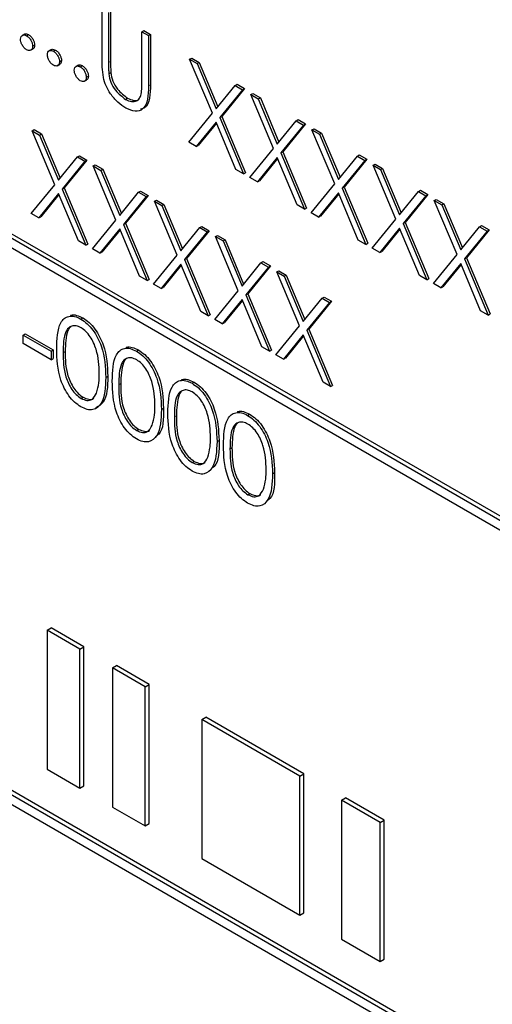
# Paper-space layout 'Blatt4' of a CAD drawing. Header units: millimetres. Extents: x 5 to 418, y 2 to 292.
# Tile 27 of 88: x 146.36 to 148.03, y 155.75 to 159.22. Entities that reach past the tile are written whole.
import ezdxf

# ---------------------------------------------------------------- set-up
doc = ezdxf.new("R2010")
doc.units = ezdxf.units.MM

psp = doc.layouts.new('Blatt4')

# ---------------------------------------------------------------- linework, layer by layer
at = {"color": 7, "linetype": 'Continuous', "lineweight": 25}
for p, q in [((150.1765, 156.2295), (143.3882, 160.1483)), ((150.1906, 156.2377), (143.4024, 160.1565)), ((143.3882, 160.1156), (150.1765, 156.1969)), ((146.6511, 159.0802), (146.6511, 159.2577)), ((146.674, 159.2446), (146.674, 159.0684)), ((146.681, 159.2486), (146.681, 159.0725)), ((146.7914, 159.1767), (146.7985, 159.1808)), ((146.7914, 159.1767), (146.8143, 159.1635)), ((146.7914, 159.0006), (146.7914, 159.1767)), ((146.7985, 159.1808), (146.8214, 159.1676)), ((146.3781, 159.1687), (146.3693, 159.1636)), ((146.3851, 159.1626), (146.3922, 159.1666)), ((146.8143, 159.1635), (146.8214, 159.1676)), ((146.8143, 159.1635), (146.8143, 158.986)), ((146.8214, 159.1676), (146.8214, 158.9901)), ((146.3991, 159.1115), (146.408, 159.1166)), ((146.4063, 159.1258), (146.4134, 159.1299)), ((146.4727, 159.1141), (146.4639, 159.109)), ((146.4798, 159.1079), (146.4868, 159.112)), ((146.501, 159.0712), (146.5081, 159.0753)), ((146.9595, 159.0797), (146.9666, 159.0838)), ((146.9595, 159.0797), (146.9859, 159.0645)), ((147.0394, 158.8896), (146.9595, 159.0797)), ((146.9666, 159.0838), (146.993, 159.0686)), ((146.4938, 159.0569), (146.5026, 159.062)), ((146.5674, 159.0594), (146.5586, 159.0543)), ((146.5744, 159.0533), (146.5815, 159.0574)), ((146.9859, 159.0645), (146.993, 159.0686)), ((146.9859, 159.0645), (147.0525, 158.9058)), ((146.993, 159.0686), (147.0583, 158.9129)), ((146.5884, 159.0023), (146.5973, 159.0074)), ((146.5956, 159.0165), (146.6027, 159.0206)), ((146.675, 159.0287), (146.682, 159.0328)), ((147.0525, 158.9058), (147.1192, 158.9875)), ((147.1455, 158.9723), (147.0657, 158.8744)), ((147.1526, 158.9764), (147.0728, 158.8784)), ((147.1192, 158.9875), (147.1263, 158.9916)), ((147.1192, 158.9875), (147.1455, 158.9723)), ((147.1263, 158.9916), (147.1526, 158.9764)), ((147.1455, 158.9723), (147.1526, 158.9764)), ((146.7339, 158.9386), (146.741, 158.9427)), ((147.1749, 158.9554), (147.182, 158.9594)), ((147.1749, 158.9554), (147.2013, 158.9401)), ((147.2548, 158.7652), (147.1749, 158.9554)), ((147.182, 158.9594), (147.2084, 158.9442)), ((147.2013, 158.9401), (147.2084, 158.9442)), ((147.2013, 158.9401), (147.2679, 158.7814)), ((147.2084, 158.9442), (147.2737, 158.7885)), ((146.9563, 158.7876), (147.0394, 158.8896)), ((147.0657, 158.8744), (147.0728, 158.8784)), ((147.0657, 158.8744), (147.1488, 158.6765)), ((147.0728, 158.8784), (147.1559, 158.6806)), ((147.2679, 158.7814), (147.3346, 158.8632)), ((147.3346, 158.8632), (147.3416, 158.8673)), ((147.3346, 158.8632), (147.3609, 158.848)), ((147.3416, 158.8673), (147.368, 158.8521)), ((146.4047, 158.8284), (146.4118, 158.8325)), ((146.4047, 158.8284), (146.4311, 158.8132)), ((146.4846, 158.6383), (146.4047, 158.8284)), ((146.4118, 158.8325), (146.4381, 158.8173)), ((147.0525, 158.8582), (146.9826, 158.7724)), ((147.0538, 158.8552), (146.9897, 158.7765)), ((147.1224, 158.6917), (147.0525, 158.8582)), ((147.3609, 158.848), (147.2811, 158.75)), ((147.368, 158.8521), (147.2882, 158.7541)), ((147.3609, 158.848), (147.368, 158.8521)), ((147.3903, 158.831), (147.3974, 158.8351)), ((147.3903, 158.831), (147.4167, 158.8158)), ((147.4702, 158.6409), (147.3903, 158.831)), ((147.3974, 158.8351), (147.4237, 158.8199)), ((146.4311, 158.8132), (146.4381, 158.8173)), ((146.4311, 158.8132), (146.4977, 158.6545)), ((146.4381, 158.8173), (146.5035, 158.6616)), ((147.4167, 158.8158), (147.4237, 158.8199)), ((147.4167, 158.8158), (147.4833, 158.6571)), ((147.4237, 158.8199), (147.4891, 158.6642)), ((146.9826, 158.7724), (146.9563, 158.7876)), ((146.9826, 158.7724), (146.9897, 158.7765)), ((147.1717, 158.6633), (147.2548, 158.7652)), ((146.4977, 158.6545), (146.5644, 158.7362)), ((146.5978, 158.7251), (146.518, 158.6271)), ((146.5644, 158.7362), (146.5714, 158.7403)), ((146.5644, 158.7362), (146.5907, 158.721)), ((146.5714, 158.7403), (146.5978, 158.7251)), ((146.5907, 158.721), (146.5978, 158.7251)), ((147.2679, 158.7338), (147.198, 158.6481)), ((147.2692, 158.7308), (147.2051, 158.6522)), ((147.3378, 158.5674), (147.2679, 158.7338)), ((147.2811, 158.75), (147.2882, 158.7541)), ((147.2811, 158.75), (147.3642, 158.5521)), ((147.2882, 158.7541), (147.3713, 158.5562)), ((147.4833, 158.6571), (147.55, 158.7388)), ((147.5763, 158.7236), (147.4965, 158.6257)), ((147.5834, 158.7277), (147.5036, 158.6297)), ((147.55, 158.7388), (147.557, 158.7429)), ((147.55, 158.7388), (147.5763, 158.7236)), ((147.557, 158.7429), (147.5834, 158.7277)), ((147.5763, 158.7236), (147.5834, 158.7277)), ((146.5907, 158.721), (146.5109, 158.6231)), ((146.6201, 158.7041), (146.6272, 158.7082)), ((146.6201, 158.7041), (146.6465, 158.6888)), ((146.7, 158.5139), (146.6201, 158.7041)), ((146.6272, 158.7082), (146.6535, 158.6929)), ((146.6465, 158.6888), (146.6535, 158.6929)), ((146.6465, 158.6888), (146.7131, 158.5301)), ((146.6535, 158.6929), (146.7189, 158.5372)), ((147.1488, 158.6765), (147.1224, 158.6917)), ((147.6057, 158.7067), (147.6128, 158.7108)), ((147.6057, 158.7067), (147.6321, 158.6915)), ((147.6856, 158.5165), (147.6057, 158.7067)), ((147.6128, 158.7108), (147.6391, 158.6955)), ((147.6321, 158.6915), (147.6391, 158.6955)), ((147.6321, 158.6915), (147.6987, 158.5327)), ((147.6391, 158.6955), (147.7045, 158.5398)), ((147.1488, 158.6765), (147.1559, 158.6806)), ((147.198, 158.6481), (147.1717, 158.6633)), ((146.4014, 158.5363), (146.4846, 158.6383)), ((146.5109, 158.6231), (146.518, 158.6271)), ((146.5109, 158.6231), (146.594, 158.4252)), ((146.518, 158.6271), (146.6011, 158.4293)), ((147.198, 158.6481), (147.2051, 158.6522)), ((147.387, 158.5389), (147.4702, 158.6409)), ((147.4965, 158.6257), (147.5036, 158.6297)), ((147.4965, 158.6257), (147.5796, 158.4278)), ((147.5036, 158.6297), (147.5867, 158.4319)), ((146.4977, 158.6069), (146.4278, 158.5211)), ((146.499, 158.6039), (146.4349, 158.5252)), ((146.5676, 158.4404), (146.4977, 158.6069)), ((146.7131, 158.5301), (146.7798, 158.6119)), ((146.8061, 158.5967), (146.7263, 158.4987)), ((146.8132, 158.6008), (146.7334, 158.5028)), ((146.7798, 158.6119), (146.7868, 158.616)), ((146.7798, 158.6119), (146.8061, 158.5967)), ((146.7868, 158.616), (146.8132, 158.6008)), ((146.8061, 158.5967), (146.8132, 158.6008)), ((147.4833, 158.6095), (147.4134, 158.5237)), ((147.4846, 158.6065), (147.4205, 158.5278)), ((147.5532, 158.443), (147.4833, 158.6095)), ((147.6987, 158.5327), (147.7654, 158.6145)), ((147.7917, 158.5993), (147.7119, 158.5013)), ((147.7988, 158.6034), (147.719, 158.5054)), ((147.7654, 158.6145), (147.7724, 158.6186)), ((147.7654, 158.6145), (147.7917, 158.5993)), ((147.7724, 158.6186), (147.7988, 158.6034)), ((147.7917, 158.5993), (147.7988, 158.6034)), ((147.8211, 158.5823), (147.8282, 158.5864)), ((147.8282, 158.5864), (147.8545, 158.5712)), ((146.8355, 158.5797), (146.8426, 158.5838)), ((146.8355, 158.5797), (146.8619, 158.5645)), ((146.9154, 158.3896), (146.8355, 158.5797)), ((146.8426, 158.5838), (146.8689, 158.5686)), ((146.8619, 158.5645), (146.8689, 158.5686)), ((146.8619, 158.5645), (146.9285, 158.4058)), ((146.8689, 158.5686), (146.9343, 158.4129)), ((147.3642, 158.5521), (147.3378, 158.5674)), ((147.3642, 158.5521), (147.3713, 158.5562)), ((147.8211, 158.5823), (147.8475, 158.5671)), ((147.901, 158.3922), (147.8211, 158.5823)), ((147.8475, 158.5671), (147.8545, 158.5712)), ((147.8475, 158.5671), (147.9141, 158.4084)), ((147.8545, 158.5712), (147.9199, 158.4155)), ((146.4278, 158.5211), (146.4014, 158.5363)), ((146.4278, 158.5211), (146.4349, 158.5252)), ((147.4134, 158.5237), (147.387, 158.5389)), ((147.4134, 158.5237), (147.4205, 158.5278)), ((147.6024, 158.4146), (147.6856, 158.5165)), ((146.6168, 158.412), (146.7, 158.5139)), ((146.7131, 158.4826), (146.6432, 158.3968)), ((146.783, 158.3161), (146.7131, 158.4826)), ((146.7263, 158.4987), (146.7334, 158.5028)), ((146.7263, 158.4987), (146.8094, 158.3008)), ((146.7334, 158.5028), (146.8165, 158.3049)), ((146.9285, 158.4058), (146.9952, 158.4876)), ((146.9952, 158.4876), (147.0022, 158.4916)), ((146.9952, 158.4876), (147.0215, 158.4723)), ((147.0022, 158.4916), (147.0286, 158.4764)), ((147.6987, 158.4852), (147.6288, 158.3994)), ((147.7, 158.4821), (147.6359, 158.4035)), ((147.7686, 158.3187), (147.6987, 158.4852)), ((147.7119, 158.5013), (147.719, 158.5054)), ((147.7119, 158.5013), (147.795, 158.3034)), ((147.719, 158.5054), (147.8021, 158.3075)), ((147.9141, 158.4084), (147.9808, 158.4902)), ((147.9808, 158.4902), (147.9878, 158.4942)), ((147.9808, 158.4902), (148.0071, 158.4749)), ((147.9878, 158.4942), (148.0142, 158.479)), ((146.7144, 158.4795), (146.6503, 158.4009)), ((147.0215, 158.4723), (146.9417, 158.3744)), ((147.0286, 158.4764), (146.9488, 158.3785)), ((147.0215, 158.4723), (147.0286, 158.4764)), ((147.0509, 158.4554), (147.058, 158.4595)), ((147.0509, 158.4554), (147.0773, 158.4402)), ((147.1308, 158.2652), (147.0509, 158.4554)), ((147.058, 158.4595), (147.0843, 158.4442)), ((148.0071, 158.4749), (147.9273, 158.377)), ((148.0142, 158.479), (147.9344, 158.3811)), ((148.0071, 158.4749), (148.0142, 158.479)), ((146.594, 158.4252), (146.5676, 158.4404)), ((146.594, 158.4252), (146.6011, 158.4293)), ((146.6432, 158.3968), (146.6168, 158.412)), ((147.0773, 158.4402), (147.0843, 158.4442)), ((147.0773, 158.4402), (147.1439, 158.2814)), ((147.0843, 158.4442), (147.1497, 158.2886)), ((147.5796, 158.4278), (147.5532, 158.443)), ((147.5796, 158.4278), (147.5867, 158.4319)), ((147.6288, 158.3994), (147.6024, 158.4146)), ((146.6432, 158.3968), (146.6503, 158.4009)), ((146.8322, 158.2877), (146.9154, 158.3896)), ((146.9417, 158.3744), (146.9488, 158.3785)), ((146.9488, 158.3785), (147.0319, 158.1806)), ((147.6288, 158.3994), (147.6359, 158.4035)), ((147.8178, 158.2903), (147.901, 158.3922)), ((147.9273, 158.377), (147.9344, 158.3811)), ((147.9273, 158.377), (148.0104, 158.1791)), ((147.9344, 158.3811), (148.0175, 158.1832)), ((146.9285, 158.3582), (146.8586, 158.2724)), ((146.9298, 158.3552), (146.8657, 158.2765)), ((146.9984, 158.1917), (146.9285, 158.3582)), ((146.9417, 158.3744), (147.0248, 158.1765)), ((147.1439, 158.2814), (147.2106, 158.3632)), ((147.2369, 158.348), (147.1571, 158.25)), ((147.244, 158.3521), (147.1642, 158.2541)), ((147.2106, 158.3632), (147.2176, 158.3673)), ((147.2106, 158.3632), (147.2369, 158.348)), ((147.2176, 158.3673), (147.244, 158.3521)), ((147.2369, 158.348), (147.244, 158.3521)), ((147.9141, 158.3608), (147.8442, 158.275)), ((147.9154, 158.3578), (147.8513, 158.2791)), ((147.984, 158.1943), (147.9141, 158.3608)), ((146.8094, 158.3008), (146.783, 158.3161)), ((147.2663, 158.331), (147.2734, 158.3351)), ((147.2663, 158.331), (147.2927, 158.3158)), ((147.3462, 158.1409), (147.2663, 158.331)), ((147.2734, 158.3351), (147.2997, 158.3199)), ((147.2927, 158.3158), (147.2997, 158.3199)), ((147.2927, 158.3158), (147.3593, 158.1571)), ((147.2997, 158.3199), (147.3651, 158.1642)), ((147.795, 158.3034), (147.7686, 158.3187)), ((146.8094, 158.3008), (146.8165, 158.3049)), ((146.8586, 158.2724), (146.8322, 158.2877)), ((146.8586, 158.2724), (146.8657, 158.2765)), ((147.795, 158.3034), (147.8021, 158.3075)), ((147.8442, 158.275), (147.8178, 158.2903)), ((147.8442, 158.275), (147.8513, 158.2791)), ((147.0476, 158.1633), (147.1308, 158.2652)), ((147.1571, 158.25), (147.1642, 158.2541)), ((147.1571, 158.25), (147.2402, 158.0522)), ((147.1642, 158.2541), (147.2473, 158.0562)), ((147.3593, 158.1571), (147.426, 158.2389)), ((147.426, 158.2389), (147.433, 158.2429)), ((147.426, 158.2389), (147.4523, 158.2236)), ((147.433, 158.2429), (147.4594, 158.2277)), ((147.1439, 158.2339), (147.074, 158.1481)), ((147.1452, 158.2308), (147.0811, 158.1522)), ((147.2138, 158.0674), (147.1439, 158.2339)), ((147.4523, 158.2236), (147.3725, 158.1257)), ((147.4594, 158.2277), (147.3796, 158.1298)), ((147.4523, 158.2236), (147.4594, 158.2277)), ((150.1765, 154.2698), (143.3882, 158.1886)), ((150.1906, 154.278), (143.4024, 158.1968)), ((146.5763, 158.1653), (146.5834, 158.1694)), ((147.0248, 158.1765), (146.9984, 158.1917)), ((147.0248, 158.1765), (147.0319, 158.1806)), ((148.0104, 158.1791), (147.984, 158.1943)), ((148.0104, 158.1791), (148.0175, 158.1832)), ((143.3882, 158.1559), (150.1765, 154.2372)), ((147.074, 158.1481), (147.0476, 158.1633)), ((147.074, 158.1481), (147.0811, 158.1522)), ((147.263, 158.039), (147.3462, 158.1409)), ((146.3737, 158.1089), (146.3808, 158.113)), ((146.3737, 158.1089), (146.4716, 158.0524)), ((146.3737, 158.0788), (146.3737, 158.1089)), ((146.3808, 158.113), (146.4787, 158.0565)), ((147.3593, 158.1095), (147.2894, 158.0237)), ((147.3606, 158.1065), (147.2965, 158.0278)), ((147.4292, 157.943), (147.3593, 158.1095)), ((147.3725, 158.1257), (147.3796, 158.1298)), ((147.3725, 158.1257), (147.4556, 157.9278)), ((147.3796, 158.1298), (147.4627, 157.9319)), ((146.4716, 158.0222), (146.3737, 158.0788)), ((147.2402, 158.0522), (147.2138, 158.0674)), ((146.4716, 158.0524), (146.4787, 158.0565)), ((146.4716, 158.0524), (146.4716, 158.0222)), ((146.4787, 158.0565), (146.4787, 158.0263)), ((146.7721, 158.0523), (146.7792, 158.0564)), ((147.2402, 158.0522), (147.2473, 158.0562)), ((147.2894, 158.0237), (147.263, 158.039)), ((146.4716, 158.0222), (146.4787, 158.0263)), ((147.2894, 158.0237), (147.2965, 158.0278)), ((146.6642, 157.96), (146.6712, 157.964)), ((146.9679, 157.9392), (146.975, 157.9433)), ((147.4556, 157.9278), (147.4292, 157.943)), ((147.4556, 157.9278), (147.4627, 157.9319)), ((146.5771, 157.886), (146.5841, 157.8901)), ((146.86, 157.8469), (146.8671, 157.851)), ((147.1637, 157.8262), (147.1708, 157.8303)), ((146.7729, 157.773), (146.78, 157.777)), ((147.0558, 157.7339), (147.0629, 157.738)), ((146.9687, 157.6599), (146.9758, 157.664)), ((147.2516, 157.6208), (147.2587, 157.6249)), ((147.1645, 157.5469), (147.1716, 157.551)), ((146.4574, 157.07), (146.4716, 157.0782)), ((146.5726, 157.0035), (146.4574, 157.07)), ((146.4574, 157.07), (146.4574, 156.5801)), ((146.5868, 157.0117), (146.4716, 157.0782)), ((146.5726, 157.0035), (146.5868, 157.0117)), ((146.5726, 156.5136), (146.5726, 157.0035)), ((146.5868, 156.5218), (146.5868, 157.0117)), ((146.6878, 156.937), (146.702, 156.9452)), ((146.803, 156.8705), (146.6878, 156.937)), ((146.6878, 156.937), (146.6878, 156.4471)), ((146.8171, 156.8787), (146.702, 156.9452)), ((146.803, 156.8705), (146.8171, 156.8787)), ((146.803, 156.3806), (146.803, 156.8705)), ((146.8171, 156.3888), (146.8171, 156.8787)), ((147.002, 156.7557), (147.0161, 156.7638)), ((147.3475, 156.5562), (147.002, 156.7557)), ((147.002, 156.7557), (147.002, 156.2657)), ((147.3617, 156.5643), (147.0161, 156.7638)), ((146.4574, 156.5801), (146.5726, 156.5136)), ((147.3475, 156.5562), (147.3617, 156.5643)), ((147.3475, 156.0663), (147.3475, 156.5562)), ((147.3617, 156.0744), (147.3617, 156.5643)), ((146.5726, 156.5136), (146.5868, 156.5218)), ((147.4941, 156.4715), (147.5083, 156.4797)), ((147.6303, 156.393), (147.4941, 156.4715)), ((147.4941, 156.4715), (147.4941, 155.9816)), ((147.6444, 156.4011), (147.5083, 156.4797)), ((146.6878, 156.4471), (146.803, 156.3806)), ((147.6303, 156.393), (147.6444, 156.4011)), ((147.6444, 155.9112), (147.6444, 156.4011)), ((146.803, 156.3806), (146.8171, 156.3888)), ((147.6303, 155.903), (147.6303, 156.393)), ((147.002, 156.2657), (147.3475, 156.0663)), ((147.3475, 156.0663), (147.3617, 156.0744)), ((147.4941, 155.9816), (147.6303, 155.903)), ((147.6303, 155.903), (147.6444, 155.9112))]:
    psp.add_line(p, q, dxfattribs=at)
at = {"color": 7, "linetype": 'Continuous', "lineweight": 18}
for p, q in [((146.674, 159.0684), (146.681, 159.0725)), ((146.8143, 158.986), (146.8214, 158.9901)), ((146.514, 158.0467), (146.5211, 158.0508)), ((146.7099, 157.9337), (146.7169, 157.9378)), ((146.9057, 157.8207), (146.9127, 157.8247)), ((147.1015, 157.7076), (147.1086, 157.7117))]:
    psp.add_line(p, q, dxfattribs=at)
at = {"color": 7, "linetype": 'Continuous', "lineweight": 25}
for points, knots in [([(146.3639, 159.1503), (146.3643, 159.1537), (146.365, 159.1605), (146.3708, 159.1652), (146.3778, 159.1661), (146.3827, 159.1637), (146.3851, 159.1626)], [0, 0, 0, 0, 0.279576, 0.559284, 0.779552, 1, 1, 1, 1]), ([(146.3851, 159.1136), (146.382, 159.1158), (146.3758, 159.1203), (146.3689, 159.1309), (146.3646, 159.1414), (146.3641, 159.1473), (146.3639, 159.1503)], [0, 0, 0, 0, 0.279581, 0.559143, 0.779575, 1, 1, 1, 1]), ([(146.3775, 159.1678), (146.3779, 159.1682), (146.3797, 159.17), (146.3849, 159.17), (146.3898, 159.1678), (146.3922, 159.1666)], [0, 0, 0, 0, 0.116538, 0.55809, 1, 1, 1, 1]), ([(146.3851, 159.1626), (146.3883, 159.1603), (146.3945, 159.1559), (146.4014, 159.1452), (146.4058, 159.1347), (146.4061, 159.1288), (146.4063, 159.1258)], [0, 0, 0, 0, 0.279602, 0.559212, 0.779475, 1, 1, 1, 1]), ([(146.3922, 159.1666), (146.3953, 159.1644), (146.4016, 159.16), (146.4085, 159.1493), (146.4128, 159.1388), (146.4132, 159.1329), (146.4134, 159.1299)], [0, 0, 0, 0, 0.279602, 0.559212, 0.779475, 1, 1, 1, 1]), ([(146.4063, 159.1258), (146.406, 159.1224), (146.4052, 159.1156), (146.3994, 159.111), (146.3925, 159.1101), (146.3876, 159.1124), (146.3851, 159.1136)], [0, 0, 0, 0, 0.2794691, 0.5593578, 0.7796739, 1, 1, 1, 1]), ([(146.4134, 159.1299), (146.4131, 159.1264), (146.4126, 159.1201), (146.4086, 159.1176), (146.4069, 159.1165)], [0, 0, 0, 0, 0.554441, 1, 1, 1, 1]), ([(146.4586, 159.0957), (146.4589, 159.0991), (146.4597, 159.1059), (146.4654, 159.1105), (146.4724, 159.1114), (146.4773, 159.1091), (146.4798, 159.1079)], [0, 0, 0, 0, 0.279576, 0.559284, 0.779552, 1, 1, 1, 1]), ([(146.4721, 159.1132), (146.4725, 159.1136), (146.4743, 159.1154), (146.4796, 159.1153), (146.4844, 159.1131), (146.4868, 159.112)], [0, 0, 0, 0, 0.116538, 0.55809, 1, 1, 1, 1]), ([(146.4798, 159.1079), (146.4829, 159.1057), (146.4892, 159.1013), (146.496, 159.0906), (146.5004, 159.0801), (146.5008, 159.0741), (146.501, 159.0712)], [0, 0, 0, 0, 0.2796016, 0.559212, 0.7794752, 1, 1, 1, 1]), ([(146.4868, 159.112), (146.49, 159.1098), (146.4963, 159.1053), (146.5031, 159.0946), (146.5075, 159.0842), (146.5079, 159.0782), (146.5081, 159.0753)], [0, 0, 0, 0, 0.2796016, 0.559212, 0.7794752, 1, 1, 1, 1]), ([(146.4798, 159.0589), (146.4767, 159.0612), (146.4704, 159.0657), (146.4635, 159.0763), (146.4592, 159.0868), (146.4588, 159.0927), (146.4586, 159.0957)], [0, 0, 0, 0, 0.279581, 0.559143, 0.779575, 1, 1, 1, 1]), ([(146.501, 159.0712), (146.5006, 159.0678), (146.4999, 159.061), (146.4941, 159.0564), (146.4871, 159.0555), (146.4822, 159.0578), (146.4798, 159.0589)], [0, 0, 0, 0, 0.2794691, 0.5593578, 0.7796739, 1, 1, 1, 1]), ([(146.5081, 159.0753), (146.5078, 159.0718), (146.5072, 159.0655), (146.5033, 159.063), (146.5015, 159.0618)], [0, 0, 0, 0, 0.554441, 1, 1, 1, 1]), ([(146.6557, 159.0156), (146.654, 159.0281), (146.6511, 159.0503), (146.6511, 159.0711), (146.6511, 159.0802)], [0, 0, 0, 0, 0.559499, 1, 1, 1, 1]), ([(146.681, 159.0725), (146.681, 159.0652), (146.681, 159.0522), (146.6817, 159.0387), (146.682, 159.0328)], [0, 0, 0, 0, 0.560124, 1, 1, 1, 1]), ([(146.5532, 159.041), (146.5536, 159.0444), (146.5543, 159.0512), (146.5601, 159.0559), (146.567, 159.0568), (146.572, 159.0545), (146.5744, 159.0533)], [0, 0, 0, 0, 0.279576, 0.559284, 0.779552, 1, 1, 1, 1]), ([(146.5744, 159.0043), (146.5713, 159.0065), (146.5651, 159.011), (146.5582, 159.0217), (146.5539, 159.0321), (146.5534, 159.0381), (146.5532, 159.041)], [0, 0, 0, 0, 0.279581, 0.559143, 0.779575, 1, 1, 1, 1]), ([(146.5668, 159.0585), (146.5671, 159.0589), (146.569, 159.0608), (146.5742, 159.0607), (146.5791, 159.0585), (146.5815, 159.0574)], [0, 0, 0, 0, 0.116538, 0.55809, 1, 1, 1, 1]), ([(146.5744, 159.0533), (146.5776, 159.0511), (146.5838, 159.0466), (146.5907, 159.0359), (146.595, 159.0254), (146.5954, 159.0195), (146.5956, 159.0165)], [0, 0, 0, 0, 0.2796016, 0.559212, 0.7794752, 1, 1, 1, 1]), ([(146.5815, 159.0574), (146.5846, 159.0552), (146.5909, 159.0507), (146.5978, 159.04), (146.6021, 159.0295), (146.6025, 159.0236), (146.6027, 159.0206)], [0, 0, 0, 0, 0.2796016, 0.559212, 0.7794752, 1, 1, 1, 1]), ([(146.674, 159.0684), (146.6739, 159.0611), (146.6739, 159.0481), (146.6746, 159.0347), (146.675, 159.0287)], [0, 0, 0, 0, 0.560124, 1, 1, 1, 1]), ([(146.5956, 159.0165), (146.5953, 159.0132), (146.5945, 159.0064), (146.5887, 159.0017), (146.5818, 159.0008), (146.5769, 159.0031), (146.5744, 159.0043)], [0, 0, 0, 0, 0.2794691, 0.5593578, 0.7796739, 1, 1, 1, 1]), ([(146.6027, 159.0206), (146.6024, 159.0171), (146.6018, 159.0108), (146.5979, 159.0083), (146.5961, 159.0072)], [0, 0, 0, 0, 0.554441, 1, 1, 1, 1]), ([(146.7352, 158.9077), (146.7255, 158.9141), (146.7062, 158.9267), (146.6819, 158.9554), (146.664, 158.9863), (146.6584, 159.0058), (146.6557, 159.0156)], [0, 0, 0, 0, 0.280221, 0.559914, 0.779952, 1, 1, 1, 1]), ([(146.675, 159.0287), (146.6766, 159.0188), (146.6798, 158.999), (146.7016, 158.9633), (146.7217, 158.948), (146.7339, 158.9386)], [0, 0, 0, 0, 0.281057, 0.560821, 1, 1, 1, 1]), ([(146.682, 159.0328), (146.6837, 159.0229), (146.6869, 159.0031), (146.7087, 158.9674), (146.7288, 158.9521), (146.741, 158.9427)], [0, 0, 0, 0, 0.281057, 0.560821, 1, 1, 1, 1]), ([(146.8143, 158.986), (146.8141, 158.9698), (146.8136, 158.9374), (146.7983, 158.9029), (146.7687, 158.8925), (146.7464, 158.9027), (146.7352, 158.9077)], [0, 0, 0, 0, 0.281655, 0.560111, 0.78008, 1, 1, 1, 1]), ([(146.8214, 158.9901), (146.821, 158.9741), (146.8203, 158.9424), (146.8085, 158.909), (146.7918, 158.9056), (146.7869, 158.9046)], [0, 0, 0, 0, 0.41567, 0.82662, 1, 1, 1, 1]), ([(146.7888, 158.9565), (146.7898, 158.9644), (146.7915, 158.9786), (146.7915, 158.9939), (146.7914, 159.0006)], [0, 0, 0, 0, 0.559624, 1, 1, 1, 1]), ([(146.7339, 158.9386), (146.7409, 158.9354), (146.755, 158.9291), (146.772, 158.9317), (146.7835, 158.9414), (146.7871, 158.9514), (146.7888, 158.9565)], [0, 0, 0, 0, 0.279787, 0.559377, 0.779569, 1, 1, 1, 1]), ([(146.741, 158.9427), (146.7479, 158.9396), (146.7618, 158.9336), (146.7757, 158.934), (146.7804, 158.9384), (146.7809, 158.9388)], [0, 0, 0, 0, 0.473792, 0.947251, 1, 1, 1, 1]), ([(146.4912, 158.0598), (146.4922, 158.0943), (146.4934, 158.1376), (146.5171, 158.168), (146.5337, 158.176), (146.554, 158.1761), (146.5689, 158.1689), (146.5763, 158.1653)], [0, 0, 0, 0, 0.498702, 0.624177, 0.749467, 0.874745, 1, 1, 1, 1]), ([(146.5394, 158.1778), (146.54, 158.1782), (146.5461, 158.1813), (146.5613, 158.1797), (146.576, 158.1728), (146.5834, 158.1694)], [0, 0, 0, 0, 0.057969, 0.529028, 1, 1, 1, 1]), ([(146.5834, 158.1694), (146.5909, 158.1644), (146.6059, 158.1543), (146.6332, 158.1232), (146.6676, 158.0543), (146.6698, 158.0002), (146.6712, 157.964)], [0, 0, 0, 0, 0.1256, 0.251197, 0.500581, 1, 1, 1, 1]), ([(146.5771, 158.1347), (146.5712, 158.1374), (146.5596, 158.1428), (146.5441, 158.1414), (146.5317, 158.1341), (146.5149, 158.108), (146.5144, 158.074), (146.514, 158.0467)], [0, 0, 0, 0, 0.125139, 0.250418, 0.375519, 0.500847, 1, 1, 1, 1]), ([(146.5397, 158.1374), (146.5396, 158.1373), (146.5355, 158.1349), (146.5231, 158.1103), (146.522, 158.0773), (146.5211, 158.0508)], [0, 0, 0, 0, 0.004517, 0.204302, 1, 1, 1, 1]), ([(146.5763, 158.1653), (146.5838, 158.1603), (146.5988, 158.1503), (146.6261, 158.1192), (146.6605, 158.0502), (146.6627, 157.9961), (146.6642, 157.96)], [0, 0, 0, 0, 0.1256, 0.251197, 0.500581, 1, 1, 1, 1]), ([(146.6413, 157.9733), (146.6404, 158.0011), (146.639, 158.0428), (146.6151, 158.097), (146.5946, 158.1225), (146.5829, 158.1307), (146.5771, 158.1347)], [0, 0, 0, 0, 0.500072, 0.749021, 0.874598, 1, 1, 1, 1]), ([(146.7352, 158.0648), (146.7358, 158.0651), (146.7419, 158.0682), (146.7571, 158.0667), (146.7718, 158.0598), (146.7792, 158.0564)], [0, 0, 0, 0, 0.057969, 0.529028, 1, 1, 1, 1]), ([(146.5763, 157.8563), (146.5689, 157.8613), (146.554, 157.8712), (146.527, 157.9022), (146.4935, 157.9709), (146.4921, 158.0242), (146.4912, 158.0598)], [0, 0, 0, 0, 0.125551, 0.25109, 0.50025, 1, 1, 1, 1]), ([(146.514, 158.0467), (146.5142, 158.0192), (146.5145, 157.9779), (146.539, 157.9236), (146.5596, 157.8982), (146.5712, 157.8901), (146.5771, 157.886)], [0, 0, 0, 0, 0.500291, 0.749086, 0.874606, 1, 1, 1, 1]), ([(146.5211, 158.0508), (146.5213, 158.0232), (146.5216, 157.9819), (146.546, 157.9277), (146.5667, 157.9023), (146.5783, 157.8942), (146.5841, 157.8901)], [0, 0, 0, 0, 0.500291, 0.749086, 0.874606, 1, 1, 1, 1]), ([(146.687, 157.9468), (146.688, 157.9813), (146.6892, 158.0245), (146.713, 158.055), (146.7295, 158.063), (146.7498, 158.0631), (146.7647, 158.0559), (146.7721, 158.0523)], [0, 0, 0, 0, 0.498702, 0.6241765, 0.7494675, 0.8747453, 1, 1, 1, 1]), ([(146.7721, 158.0523), (146.7796, 158.0473), (146.7946, 158.0372), (146.8219, 158.0061), (146.8563, 157.9372), (146.8585, 157.883), (146.86, 157.8469)], [0, 0, 0, 0, 0.1256, 0.251197, 0.500581, 1, 1, 1, 1]), ([(146.7792, 158.0564), (146.7867, 158.0513), (146.8017, 158.0413), (146.829, 158.0102), (146.8634, 157.9413), (146.8656, 157.8871), (146.8671, 157.851)], [0, 0, 0, 0, 0.1256, 0.251197, 0.500581, 1, 1, 1, 1]), ([(146.7729, 158.0217), (146.767, 158.0244), (146.7554, 158.0298), (146.7399, 158.0284), (146.7275, 158.021), (146.7107, 157.995), (146.7102, 157.9609), (146.7099, 157.9337)], [0, 0, 0, 0, 0.125139, 0.250418, 0.375519, 0.500847, 1, 1, 1, 1]), ([(146.7355, 158.0243), (146.7355, 158.0243), (146.7313, 158.0218), (146.7189, 157.9973), (146.7178, 157.9642), (146.7169, 157.9378)], [0, 0, 0, 0, 0.004517, 0.204302, 1, 1, 1, 1]), ([(146.8371, 157.8602), (146.8362, 157.8881), (146.8348, 157.9298), (146.811, 157.9839), (146.7904, 158.0095), (146.7787, 158.0176), (146.7729, 158.0217)], [0, 0, 0, 0, 0.500072, 0.749021, 0.874598, 1, 1, 1, 1]), ([(146.6712, 157.964), (146.6705, 157.9282), (146.6694, 157.876), (146.6381, 157.8582), (146.6282, 157.8526)], [0, 0, 0, 0, 0.68684, 1, 1, 1, 1]), ([(146.6317, 157.9049), (146.6349, 157.9166), (146.6407, 157.9375), (146.6411, 157.9623), (146.6413, 157.9733)], [0, 0, 0, 0, 0.5595988, 1, 1, 1, 1]), ([(146.6642, 157.96), (146.6627, 157.9255), (146.6606, 157.8738), (146.626, 157.8451), (146.5988, 157.8454), (146.5838, 157.8527), (146.5763, 157.8563)], [0, 0, 0, 0, 0.499407, 0.748743, 0.874372, 1, 1, 1, 1]), ([(146.7721, 157.7432), (146.7647, 157.7482), (146.7498, 157.7582), (146.7228, 157.7892), (146.6894, 157.8579), (146.688, 157.9112), (146.687, 157.9468)], [0, 0, 0, 0, 0.125551, 0.25109, 0.50025, 1, 1, 1, 1]), ([(146.7099, 157.9337), (146.71, 157.9061), (146.7103, 157.8648), (146.7348, 157.8106), (146.7554, 157.7852), (146.7671, 157.777), (146.7729, 157.773)], [0, 0, 0, 0, 0.500291, 0.749086, 0.874606, 1, 1, 1, 1]), ([(146.7169, 157.9378), (146.7171, 157.9102), (146.7174, 157.8689), (146.7418, 157.8147), (146.7625, 157.7893), (146.7741, 157.7811), (146.78, 157.777)], [0, 0, 0, 0, 0.500291, 0.749086, 0.874606, 1, 1, 1, 1]), ([(146.8828, 157.8337), (146.8838, 157.8683), (146.885, 157.9115), (146.9088, 157.9419), (146.9253, 157.9499), (146.9456, 157.95), (146.9605, 157.9428), (146.9679, 157.9392)], [0, 0, 0, 0, 0.498702, 0.624177, 0.749467, 0.874745, 1, 1, 1, 1]), ([(146.931, 157.9517), (146.9316, 157.9521), (146.9377, 157.9552), (146.9529, 157.9537), (146.9676, 157.9468), (146.975, 157.9433)], [0, 0, 0, 0, 0.0579693, 0.5290281, 1, 1, 1, 1]), ([(146.9679, 157.9392), (146.9754, 157.9342), (146.9904, 157.9242), (147.0177, 157.8931), (147.0521, 157.8242), (147.0543, 157.77), (147.0558, 157.7339)], [0, 0, 0, 0, 0.1256, 0.251197, 0.500581, 1, 1, 1, 1]), ([(146.975, 157.9433), (146.9825, 157.9383), (146.9975, 157.9283), (147.0248, 157.8972), (147.0592, 157.8282), (147.0614, 157.7741), (147.0629, 157.738)], [0, 0, 0, 0, 0.1256, 0.251197, 0.500581, 1, 1, 1, 1]), ([(146.5771, 157.886), (146.584, 157.883), (146.5979, 157.877), (146.6194, 157.8813), (146.627, 157.896), (146.6317, 157.9049)], [0, 0, 0, 0, 0.280257, 0.560781, 1, 1, 1, 1]), ([(146.9687, 157.9086), (146.9629, 157.9113), (146.9512, 157.9167), (146.9357, 157.9153), (146.9234, 157.908), (146.9065, 157.8819), (146.906, 157.8479), (146.9057, 157.8207)], [0, 0, 0, 0, 0.125139, 0.250418, 0.375519, 0.500847, 1, 1, 1, 1]), ([(146.9314, 157.9113), (146.9313, 157.9112), (146.9271, 157.9088), (146.9147, 157.8843), (146.9136, 157.8512), (146.9127, 157.8247)], [0, 0, 0, 0, 0.004517, 0.204302, 1, 1, 1, 1]), ([(147.033, 157.7472), (147.032, 157.775), (147.0306, 157.8167), (147.0068, 157.8709), (146.9862, 157.8964), (146.9745, 157.9046), (146.9687, 157.9086)], [0, 0, 0, 0, 0.500072, 0.749021, 0.874598, 1, 1, 1, 1]), ([(146.5841, 157.8901), (146.5909, 157.8873), (146.6045, 157.8818), (146.6184, 157.8818), (146.6221, 157.8868), (146.6222, 157.8869)], [0, 0, 0, 0, 0.492383, 0.985234, 1, 1, 1, 1]), ([(146.8275, 157.7919), (146.8307, 157.8036), (146.8365, 157.8244), (146.837, 157.8493), (146.8371, 157.8602)], [0, 0, 0, 0, 0.5595988, 1, 1, 1, 1]), ([(146.86, 157.8469), (146.8586, 157.8125), (146.8564, 157.7608), (146.8218, 157.732), (146.7946, 157.7324), (146.7796, 157.7396), (146.7721, 157.7432)], [0, 0, 0, 0, 0.499407, 0.748743, 0.874372, 1, 1, 1, 1]), ([(146.8671, 157.851), (146.8674, 157.814), (146.8677, 157.7698), (146.8433, 157.7537), (146.8393, 157.7511)], [0, 0, 0, 0, 0.83825, 1, 1, 1, 1]), ([(146.9679, 157.6302), (146.9605, 157.6352), (146.9456, 157.6452), (146.9186, 157.6762), (146.8852, 157.7449), (146.8838, 157.7982), (146.8828, 157.8337)], [0, 0, 0, 0, 0.125551, 0.25109, 0.50025, 1, 1, 1, 1]), ([(146.9127, 157.8247), (146.9129, 157.7972), (146.9132, 157.7559), (146.9377, 157.7016), (146.9583, 157.6762), (146.9699, 157.6681), (146.9758, 157.664)], [0, 0, 0, 0, 0.500291, 0.749086, 0.874606, 1, 1, 1, 1]), ([(147.0786, 157.7207), (147.0796, 157.7552), (147.0809, 157.7984), (147.1046, 157.8289), (147.1211, 157.8369), (147.1414, 157.837), (147.1563, 157.8298), (147.1637, 157.8262)], [0, 0, 0, 0, 0.498702, 0.624177, 0.749467, 0.874745, 1, 1, 1, 1]), ([(147.1268, 157.8387), (147.1275, 157.839), (147.1335, 157.8421), (147.1487, 157.8406), (147.1635, 157.8337), (147.1708, 157.8303)], [0, 0, 0, 0, 0.057969, 0.529028, 1, 1, 1, 1]), ([(147.1637, 157.8262), (147.1712, 157.8212), (147.1862, 157.8111), (147.2135, 157.78), (147.2479, 157.7111), (147.2501, 157.657), (147.2516, 157.6208)], [0, 0, 0, 0, 0.1256, 0.251197, 0.500581, 1, 1, 1, 1]), ([(147.1708, 157.8303), (147.1783, 157.8253), (147.1933, 157.8152), (147.2206, 157.7841), (147.255, 157.7152), (147.2572, 157.661), (147.2587, 157.6249)], [0, 0, 0, 0, 0.1256, 0.251197, 0.500581, 1, 1, 1, 1]), ([(146.7729, 157.773), (146.7798, 157.7699), (146.7937, 157.7639), (146.8152, 157.7683), (146.8229, 157.783), (146.8275, 157.7919)], [0, 0, 0, 0, 0.280257, 0.560781, 1, 1, 1, 1]), ([(146.9057, 157.8207), (146.9059, 157.7931), (146.9061, 157.7518), (146.9306, 157.6975), (146.9512, 157.6722), (146.9629, 157.664), (146.9687, 157.6599)], [0, 0, 0, 0, 0.500291, 0.749086, 0.874606, 1, 1, 1, 1]), ([(147.1645, 157.7956), (147.1587, 157.7983), (147.147, 157.8037), (147.1315, 157.8023), (147.1192, 157.795), (147.1023, 157.7689), (147.1019, 157.7348), (147.1015, 157.7076)], [0, 0, 0, 0, 0.125139, 0.250418, 0.375519, 0.500847, 1, 1, 1, 1]), ([(147.1272, 157.7983), (147.1271, 157.7982), (147.1229, 157.7957), (147.1105, 157.7712), (147.1094, 157.7381), (147.1086, 157.7117)], [0, 0, 0, 0, 0.004517, 0.204302, 1, 1, 1, 1]), ([(147.2288, 157.6341), (147.2278, 157.662), (147.2264, 157.7037), (147.2026, 157.7578), (147.182, 157.7834), (147.1703, 157.7915), (147.1645, 157.7956)], [0, 0, 0, 0, 0.500072, 0.749021, 0.874598, 1, 1, 1, 1]), ([(146.78, 157.777), (146.7867, 157.7743), (146.8003, 157.7688), (146.8143, 157.7687), (146.8179, 157.7737), (146.818, 157.7739)], [0, 0, 0, 0, 0.492383, 0.985234, 1, 1, 1, 1]), ([(147.0558, 157.7339), (147.0544, 157.6994), (147.0522, 157.6478), (147.0176, 157.619), (146.9904, 157.6193), (146.9754, 157.6266), (146.9679, 157.6302)], [0, 0, 0, 0, 0.4994065, 0.7487427, 0.8743724, 1, 1, 1, 1]), ([(147.0233, 157.6788), (147.0266, 157.6905), (147.0323, 157.7114), (147.0328, 157.7362), (147.033, 157.7472)], [0, 0, 0, 0, 0.559599, 1, 1, 1, 1]), ([(147.0629, 157.738), (147.0632, 157.7009), (147.0636, 157.6567), (147.0391, 157.6407), (147.0352, 157.6381)], [0, 0, 0, 0, 0.83825, 1, 1, 1, 1]), ([(147.1637, 157.5172), (147.1563, 157.5221), (147.1415, 157.5321), (147.1144, 157.5631), (147.081, 157.6318), (147.0796, 157.6851), (147.0786, 157.7207)], [0, 0, 0, 0, 0.125551, 0.25109, 0.50025, 1, 1, 1, 1]), ([(147.1015, 157.7076), (147.1017, 157.68), (147.102, 157.6387), (147.1264, 157.5845), (147.147, 157.5591), (147.1587, 157.551), (147.1645, 157.5469)], [0, 0, 0, 0, 0.500291, 0.749086, 0.874606, 1, 1, 1, 1]), ([(147.1086, 157.7117), (147.1087, 157.6841), (147.109, 157.6428), (147.1335, 157.5886), (147.1541, 157.5632), (147.1658, 157.555), (147.1716, 157.551)], [0, 0, 0, 0, 0.500291, 0.749086, 0.874606, 1, 1, 1, 1]), ([(146.9687, 157.6599), (146.9757, 157.6569), (146.9896, 157.6509), (147.0111, 157.6553), (147.0187, 157.6699), (147.0233, 157.6788)], [0, 0, 0, 0, 0.280257, 0.560781, 1, 1, 1, 1]), ([(146.9758, 157.664), (146.9826, 157.6612), (146.9961, 157.6557), (147.0101, 157.6557), (147.0137, 157.6607), (147.0138, 157.6608)], [0, 0, 0, 0, 0.492383, 0.985234, 1, 1, 1, 1]), ([(147.2516, 157.6208), (147.2502, 157.5864), (147.2481, 157.5347), (147.2134, 157.506), (147.1862, 157.5063), (147.1712, 157.5135), (147.1637, 157.5172)], [0, 0, 0, 0, 0.499407, 0.748743, 0.874372, 1, 1, 1, 1]), ([(147.2191, 157.5658), (147.2224, 157.5775), (147.2282, 157.5984), (147.2286, 157.6232), (147.2288, 157.6341)], [0, 0, 0, 0, 0.559599, 1, 1, 1, 1]), ([(147.2587, 157.6249), (147.259, 157.5879), (147.2594, 157.5437), (147.2349, 157.5276), (147.231, 157.5251)], [0, 0, 0, 0, 0.83825, 1, 1, 1, 1]), ([(147.1645, 157.5469), (147.1715, 157.5439), (147.1854, 157.5378), (147.2069, 157.5422), (147.2145, 157.5569), (147.2191, 157.5658)], [0, 0, 0, 0, 0.280257, 0.560781, 1, 1, 1, 1]), ([(147.1716, 157.551), (147.1784, 157.5482), (147.1919, 157.5427), (147.2059, 157.5427), (147.2096, 157.5476), (147.2097, 157.5478)], [0, 0, 0, 0, 0.492383, 0.985234, 1, 1, 1, 1])]:
    psp.add_open_spline(points, degree=3, knots=knots, dxfattribs=at)

doc.saveas('drawing.dxf')
